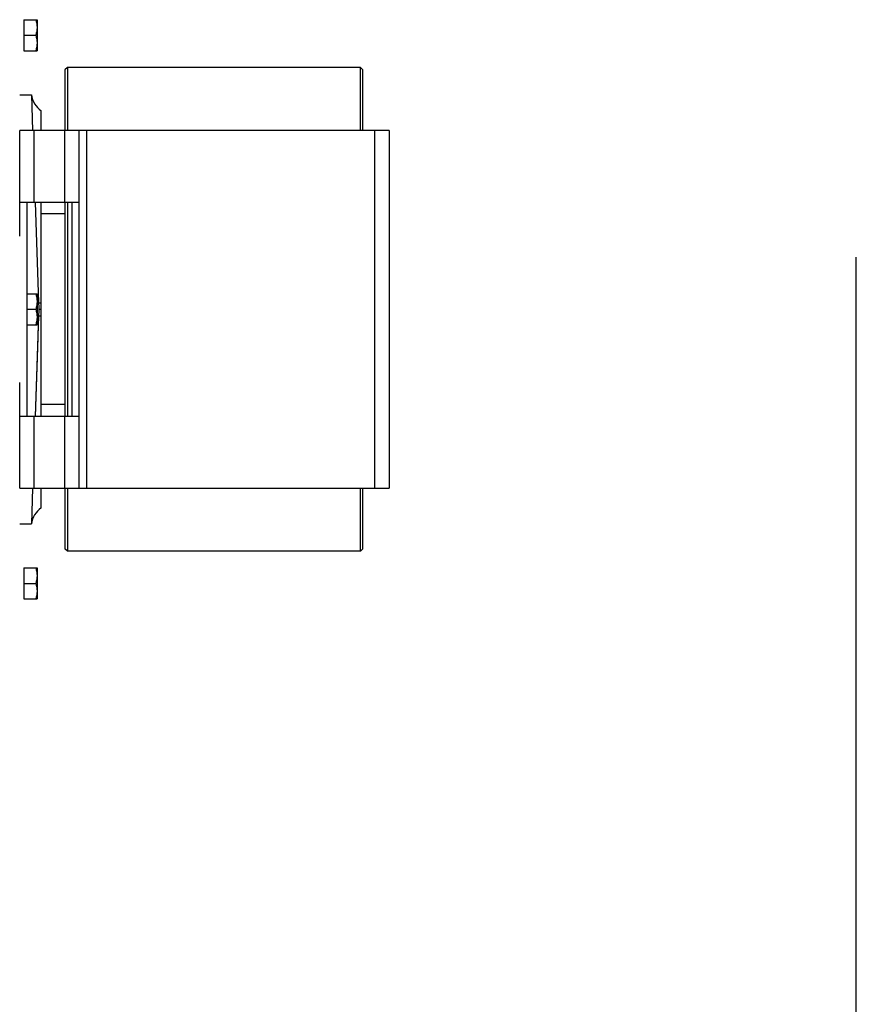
# Model space of a CAD drawing. Extents: x -1709 to 1181, y 8 to 1580.
# Tile 72 of 72: x 830 to 1181, y 520 to 933. Entities that reach past the tile are written whole.
import ezdxf

# ---------------------------------------------------------------- set-up
doc = ezdxf.new("R2010")
doc.units = 0
doc.header["$LTSCALE"] = 65.395
doc.layers.get('0').update_dxf_attribs({"linetype": 'CONTINUOUS'})

msp = doc.modelspace()

# ---------------------------------------------------------------- linework, layer by layer
at = {"color": 6, "linetype": 'CONTINUOUS'}
for p, q in [((831.74, 932.66), (837.24, 932.66)), ((837.24, 932.66), (837.24, 919.66)), ((831.74, 926.16), (836.66, 926.16)), ((831.74, 919.66), (837.24, 919.66)), ((829.94, 901.16), (834.86, 901.16)), ((834.86, 901.16), (835.37, 886.16)), ((838.94, 886.16), (838.94, 894.5)), ((836.4, 856.16), (837.86, 813.96)), ((838.94, 766.16), (838.94, 856.16)), ((848.94, 851.16), (838.94, 851.16)), ((832.94, 817.66), (837.24, 817.66)), ((837.24, 817.66), (837.24, 804.66)), ((832.94, 811.16), (836.66, 811.16)), ((837.96, 811.16), (838.94, 811.16)), ((837.86, 808.36), (836.4, 766.15)), ((837.86, 808.36), (837.76, 805.35)), ((832.94, 804.66), (837.24, 804.66)), ((848.94, 771.16), (838.94, 771.16)), ((835.37, 736.16), (834.86, 721.16)), ((838.94, 727.82), (838.94, 736.16)), ((829.94, 721.16), (834.86, 721.16)), ((831.74, 702.66), (837.24, 702.66)), ((837.24, 702.66), (837.24, 689.66)), ((831.74, 696.16), (836.66, 696.16)), ((831.74, 689.66), (837.24, 689.66))]:
    msp.add_line(p, q, dxfattribs=at)
at = {"color": 2, "linetype": 'CONTINUOUS'}
for p, q in [((831.74, 932.66), (831.74, 919.66)), ((831.74, 702.66), (831.74, 689.66))]:
    msp.add_line(p, q, dxfattribs=at)
at = {"color": 7, "linetype": 'CONTINUOUS'}
for p, q in [((849.94, 912.66), (848.94, 911.66)), ((848.94, 911.66), (848.94, 886.16)), ((972.94, 912.66), (849.94, 912.66)), ((849.94, 912.66), (849.94, 886.16)), ((972.94, 912.66), (973.94, 911.66)), ((972.94, 886.16), (972.94, 912.66)), ((973.94, 886.16), (973.94, 911.66)), ((984.94, 886.16), (829.94, 886.16)), ((829.94, 841.84), (829.94, 886.16)), ((854.94, 736.16), (854.94, 886.16)), ((984.94, 886.16), (984.94, 736.16)), ((829.94, 856.16), (854.94, 856.16)), ((832.94, 856.16), (832.94, 766.16)), ((848.94, 856.16), (848.94, 766.16)), ((849.94, 856.16), (849.94, 766.16)), ((851.94, 766.16), (851.94, 856.16)), ((1181, 8), (1181, 833)), ((829.94, 736.16), (829.94, 780.47)), ((854.94, 766.16), (829.94, 766.16)), ((829.94, 736.16), (984.94, 736.16)), ((848.94, 736.16), (848.94, 710.66)), ((849.94, 736.16), (849.94, 709.66)), ((972.94, 709.66), (972.94, 736.16)), ((973.94, 710.66), (973.94, 736.16)), ((849.94, 709.66), (848.94, 710.66)), ((972.94, 709.66), (973.94, 710.66)), ((972.94, 709.66), (849.94, 709.66))]:
    msp.add_line(p, q, dxfattribs=at)
at = {"color": 9, "linetype": 'CONTINUOUS'}
for p, q in [((835.94, 886.16), (835.94, 856.16)), ((848.94, 856.16), (848.94, 886.16)), ((857.94, 886.16), (857.94, 736.16)), ((978.94, 736.16), (978.94, 886.16)), ((835.94, 766.16), (835.94, 736.16)), ((848.94, 736.16), (848.94, 766.16))]:
    msp.add_line(p, q, dxfattribs=at)
at = {"color": 6, "linetype": 'CONTINUOUS'}
msp.add_lwpolyline([(837.76, 805.35), (837.55, 799.35), (836.4, 766.16)], dxfattribs=at)
for centre, radius, start, end in [((844.75, 902.63), 10, 188.4821, 234.467), ((2198.8, 860.97), 1361.75, 181.97845, 182.09629), ((2198.78, 761.35), 1361.73, 177.9037, 178.02155), ((844.75, 719.68), 10, 125.533, 171.5179)]:
    msp.add_arc(centre, radius, start, end, dxfattribs=at)
for points, knots in [([(836.66, 932.66), (836.83, 932.13), (837.13, 931.07), (837.24, 929.96), (837.24, 929.41)], [0, 0, 0, 0, 0.501873, 1, 1, 1, 1]), ([(837.24, 929.41), (837.24, 928.86), (837.13, 927.75), (836.83, 926.69), (836.66, 926.16)], [0, 0, 0, 0, 0.498127, 1, 1, 1, 1]), ([(836.66, 926.16), (836.83, 925.63), (837.13, 924.57), (837.24, 923.46), (837.24, 922.91)], [0, 0, 0, 0, 0.501873, 1, 1, 1, 1]), ([(837.24, 922.91), (837.24, 922.36), (837.13, 921.25), (836.83, 920.19), (836.66, 919.66)], [0, 0, 0, 0, 0.498127, 1, 1, 1, 1]), ([(836.66, 817.66), (836.83, 817.13), (837.13, 816.07), (837.24, 814.96), (837.24, 814.41)], [0, 0, 0, 0, 0.501873, 1, 1, 1, 1]), ([(837.24, 814.41), (837.24, 813.86), (837.13, 812.75), (836.83, 811.69), (836.66, 811.16)], [0, 0, 0, 0, 0.498127, 1, 1, 1, 1]), ([(836.66, 811.16), (836.83, 810.63), (837.13, 809.57), (837.24, 808.46), (837.24, 807.91)], [0, 0, 0, 0, 0.501873, 1, 1, 1, 1]), ([(837.24, 807.91), (837.24, 807.36), (837.13, 806.25), (836.83, 805.19), (836.66, 804.66)], [0, 0, 0, 0, 0.498127, 1, 1, 1, 1]), ([(836.66, 702.66), (836.83, 702.13), (837.13, 701.07), (837.24, 699.96), (837.24, 699.41)], [0, 0, 0, 0, 0.501873, 1, 1, 1, 1]), ([(837.24, 699.41), (837.24, 698.86), (837.13, 697.75), (836.83, 696.69), (836.66, 696.16)], [0, 0, 0, 0, 0.498127, 1, 1, 1, 1]), ([(836.66, 696.16), (836.83, 695.63), (837.13, 694.57), (837.24, 693.46), (837.24, 692.91)], [0, 0, 0, 0, 0.501873, 1, 1, 1, 1]), ([(837.24, 692.91), (837.24, 692.36), (837.13, 691.25), (836.83, 690.19), (836.66, 689.66)], [0, 0, 0, 0, 0.498127, 1, 1, 1, 1])]:
    msp.add_open_spline(points, degree=3, knots=knots, dxfattribs=at)
at = {"color": 9, "linetype": 'CONTINUOUS'}
for points in [[(837.86, 813.96), (837.9, 813.95), (838.01, 813.93), (838.23, 813.92), (838.55, 813.9), (838.8, 813.9), (838.94, 813.9)], [(837.86, 808.36), (837.9, 808.37), (838.01, 808.39), (838.23, 808.4), (838.55, 808.42), (838.8, 808.42), (838.94, 808.42)]]:
    msp.add_open_spline(points, degree=3, knots=[0, 0, 0, 0, 0.11089, 0.315666, 0.612993, 1, 1, 1, 1], dxfattribs=at)

doc.saveas('drawing.dxf')
